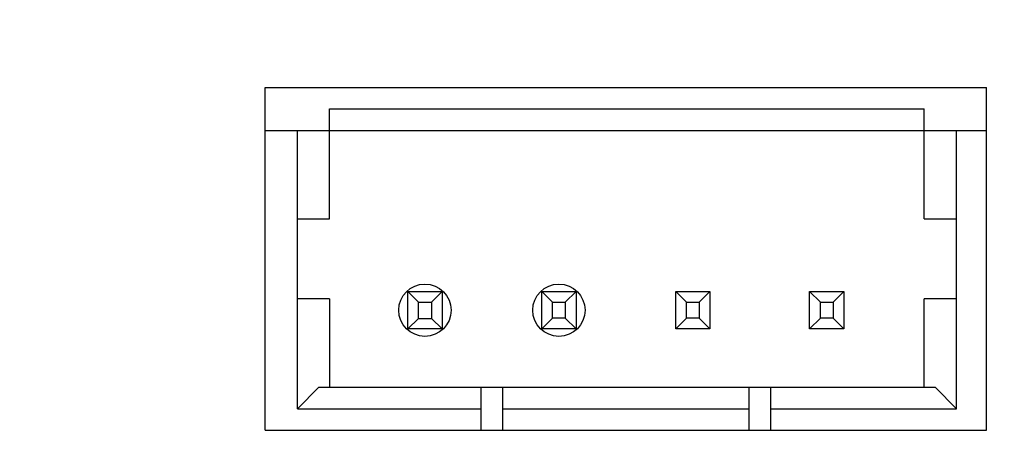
# Model space of a CAD drawing. Header units: inches. Extents: x -39 to 331, y -154 to 45.
# Tile 7 of 120: x 34.93 to 44.12, y -86.72 to -82.67. Entities that reach past the tile are written whole.
import ezdxf

# ---------------------------------------------------------------- set-up
doc = ezdxf.new("R2010")
doc.units = ezdxf.units.IN
doc.header["$LTSCALE"] = 1.21
doc.header["$MEASUREMENT"] = 0
doc.header["$PDMODE"] = 3
doc.header["$PDSIZE"] = 0.3125
doc.layers.get('0').update_dxf_attribs({"linetype": 'CONTINUOUS'})
doc.layers.get('Defpoints').update_dxf_attribs({"linetype": 'CONTINUOUS'})
doc.layers.add('DIM', color=3, linetype='CONTINUOUS')
doc.styles.get("Standard").update_dxf_attribs({"font": 'txt', "width": 0.8})
doc.dimstyles.get("Standard").update_dxf_attribs({"dimtxt": 0.15625, "dimasz": 0.1875, "dimexe": 0.125, "dimexo": 0.0625, "dimgap": 0.09, "dimtad": 0, "dimtih": 1, "dimtoh": 1, "dimzin": 4, "dimdsep": 46, "dimtxsty": 'Standard', "dimblk": '_FILLED', "dimblk1": '_FILLED', "dimblk2": '_FILLED', "dimcen": 0.09, "dimazin": 1, "dimtp": 0.01, "dimtm": 0.01, "dimtfac": 1, "dimtofl": 0, "dimtmove": 0, "dimatfit": 3, "dimldrblk": '_FILLED', "dimfxl": 1, "dimtolj": 1, "dimtzin": 4, "dimarcsym": 0})

# ---------------------------------------------------------------- blocks, each defined once
blk = doc.blocks.new('_FILLED')
at = {"color": 0, "linetype": 'ByBlock'}
blk.add_solid([(0, 0), (-1, 0.1667), (-1, -0.1667)], dxfattribs=at)
blk = doc.blocks.new('*D17')
at = {"layer": 'Defpoints', "color": 0}
for p in [(23.9145, -70.7321), (51.0111, -70.7321), (32.3588, -90.033)]:
    blk.add_point(p, dxfattribs=at)
at = {"layer": 'DIM', "color": 0, "lineweight": -2}
for p, q in [((50.9486, -70.7321), (23.7895, -70.7321)), ((23.9145, -72.2321), (23.9145, -77.4926)), ((23.9145, -88.533), (23.9145, -83.2726)), ((32.2963, -90.033), (23.7895, -90.033))]:
    blk.add_line(p, q, dxfattribs=at)
at = {"layer": 'DIM', "color": 0, "lineweight": -2, "xscale": 1.5, "yscale": 1.5, "zscale": 1.5}
for p, rotation in [((23.9145, -70.7321), 89.99999999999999), ((23.9145, -90.033), 270)]:
    blk.add_blockref('_FILLED', p, dxfattribs=dict(at, rotation=rotation))
at = {"layer": 'DIM', "color": 0, "insert": (23.9145, -80.3826), "char_height": 2, "attachment_point": 5, "rotation": 90}
blk.add_mtext('\\A1;19.30', dxfattribs=at)

msp = doc.modelspace()

# ---------------------------------------------------------------- linework, layer by layer
at = {"color": 6, "linetype": 'Continuous'}
for p, q in [((37.2188, -86.503), (37.2188, -83.303)), ((37.2188, -83.303), (43.9488, -83.303)), ((43.9488, -86.503), (43.9488, -83.303)), ((37.8188, -84.528), (37.8188, -83.503)), ((37.8188, -83.503), (43.3688, -83.503)), ((43.3688, -84.528), (43.3688, -83.503)), ((37.2188, -83.703), (43.9488, -83.703)), ((37.5188, -86.303), (37.5188, -83.703)), ((43.6688, -86.303), (43.6688, -83.703)), ((37.5188, -84.528), (37.8188, -84.528)), ((43.3688, -84.528), (43.6688, -84.528)), ((38.6478, -85.307), (38.5488, -85.208)), ((38.5488, -85.558), (38.5488, -85.208)), ((38.5488, -85.208), (38.8688, -85.208)), ((38.7698, -85.307), (38.8688, -85.208)), ((38.8688, -85.208), (38.8688, -85.558)), ((39.8988, -85.308), (39.7988, -85.208)), ((39.7988, -85.558), (39.7988, -85.208)), ((39.7988, -85.208), (40.1188, -85.208)), ((40.0188, -85.308), (40.1188, -85.208)), ((40.1188, -85.208), (40.1188, -85.558)), ((41.1488, -85.308), (41.0488, -85.208)), ((41.0488, -85.558), (41.0488, -85.208)), ((41.0488, -85.208), (41.3688, -85.208)), ((41.2688, -85.308), (41.3688, -85.208)), ((41.3688, -85.208), (41.3688, -85.558)), ((42.3988, -85.308), (42.2988, -85.208)), ((42.2988, -85.558), (42.2988, -85.208)), ((42.2988, -85.208), (42.6188, -85.208)), ((42.5188, -85.308), (42.6188, -85.208)), ((42.6188, -85.208), (42.6188, -85.558)), ((37.8188, -85.278), (37.5188, -85.278)), ((37.8188, -85.278), (37.8188, -86.103)), ((38.6478, -85.459), (38.6478, -85.307)), ((38.6478, -85.307), (38.7698, -85.307)), ((38.7698, -85.307), (38.7698, -85.459)), ((39.8988, -85.458), (39.8988, -85.308)), ((39.8988, -85.308), (40.0188, -85.308)), ((40.0188, -85.308), (40.0188, -85.458)), ((41.1488, -85.458), (41.1488, -85.308)), ((41.1488, -85.308), (41.2688, -85.308)), ((41.2688, -85.308), (41.2688, -85.458)), ((42.3988, -85.458), (42.3988, -85.308)), ((42.3988, -85.308), (42.5188, -85.308)), ((42.5188, -85.308), (42.5188, -85.458)), ((43.3688, -86.103), (43.3688, -85.278)), ((43.6688, -85.278), (43.3688, -85.278)), ((38.6478, -85.459), (38.5488, -85.558)), ((38.6478, -85.459), (38.7698, -85.459)), ((38.7698, -85.459), (38.8688, -85.558)), ((39.8988, -85.458), (39.7988, -85.558)), ((40.0188, -85.458), (39.8988, -85.458)), ((40.0188, -85.458), (40.1188, -85.558)), ((41.1488, -85.458), (41.0488, -85.558)), ((41.2688, -85.458), (41.1488, -85.458)), ((41.2688, -85.458), (41.3688, -85.558)), ((42.3988, -85.458), (42.2988, -85.558)), ((42.5188, -85.458), (42.3988, -85.458)), ((42.5188, -85.458), (42.6188, -85.558)), ((38.8688, -85.558), (38.5488, -85.558)), ((40.1188, -85.558), (39.7988, -85.558)), ((41.3688, -85.558), (41.0488, -85.558)), ((42.6188, -85.558), (42.2988, -85.558)), ((37.5188, -86.303), (37.7188, -86.103)), ((37.7188, -86.103), (43.4688, -86.103)), ((39.2338, -86.503), (39.2338, -86.103)), ((39.4338, -86.103), (39.4338, -86.503)), ((41.7338, -86.503), (41.7338, -86.103)), ((41.9338, -86.103), (41.9338, -86.503)), ((43.6688, -86.303), (43.4688, -86.103)), ((37.5188, -86.303), (39.2338, -86.303)), ((39.4338, -86.303), (41.7338, -86.303)), ((41.9338, -86.303), (43.6688, -86.303)), ((37.2188, -86.503), (43.9488, -86.503))]:
    msp.add_line(p, q, dxfattribs=at)
for centre in [(38.7088, -85.383), (39.9588, -85.383)]:
    msp.add_circle(centre, 0.2443, dxfattribs=at)

# ---------------------------------------------------------------- dimensions: what is measured, and where the dimension line sits
at = {"layer": 'DIM'}
dim = msp.add_linear_dim(base=(23.9145, -70.7321), p1=(32.3588, -90.033), p2=(51.0111, -70.7321), angle=90, dimstyle='Standard', override={"dimtxt": 2, "dimasz": 1.5, "dimtih": 0, "dimtoh": 0, "dimzin": 0, "dimcen": 0.198, "dimadec": 0, "dimazin": 0, "dimtp": 0, "dimtm": 0, "dimtdec": 4, "dimtzin": 0}, dxfattribs=at)
dim.commit()
dim.dimension.update_dxf_attribs({"geometry": '*D17', "text_midpoint": (23.9145, -80.3826)})

doc.saveas('drawing.dxf')
